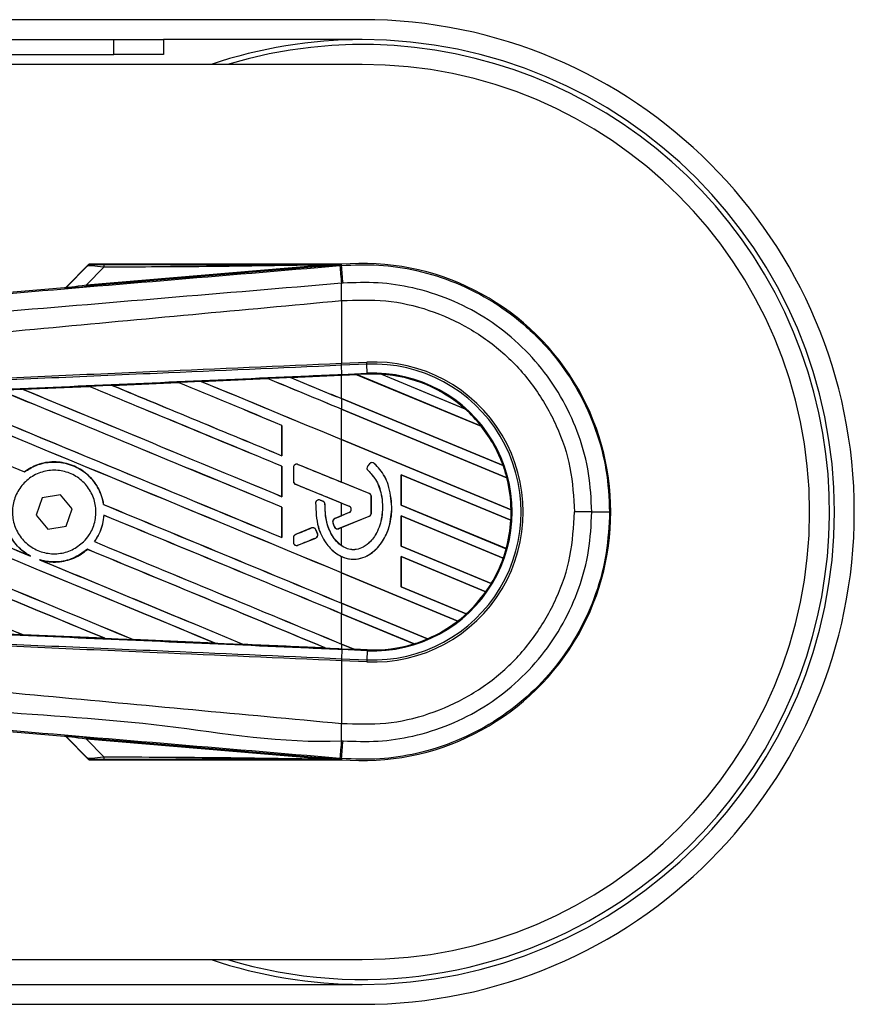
# Model space of a CAD drawing. Header units: millimetres. Extents: x 0 to 420, y 0 to 297.
# Tile 40 of 64: x 216 to 223, y 246 to 254. Entities that reach past the tile are written whole.
import ezdxf

# ---------------------------------------------------------------- set-up
doc = ezdxf.new("R2010")
doc.units = ezdxf.units.MM

msp = doc.modelspace()

# ---------------------------------------------------------------- linework, layer by layer
at = {"color": 7, "linetype": 'Continuous', "lineweight": 25}
for p, q in [((218.90963, 253.94533), (57.27535, 253.94533)), ((58.64924, 253.78369), (216.8892, 253.78369)), ((216.8892, 253.66247), (216.8892, 253.78369)), ((216.8892, 253.78369), (217.29328, 253.78369)), ((217.29328, 253.78369), (217.29328, 253.66247)), ((218.90963, 253.78369), (217.29328, 253.78369)), ((58.64924, 253.66247), (216.8892, 253.66247)), ((217.29328, 253.66247), (216.8892, 253.66247)), ((218.90963, 253.58165), (198.30126, 253.58165)), ((216.6847, 251.95525), (216.50452, 251.77507)), ((216.66708, 251.79137), (218.56365, 251.95128)), ((218.73952, 251.95781), (216.69088, 251.95781)), ((218.56468, 251.93902), (218.56365, 251.95128)), ((218.72757, 251.94729), (218.74069, 251.9484)), ((218.73952, 251.95778), (218.7356, 251.95352)), ((218.73564, 251.95393), (218.7356, 251.95352)), ((218.73564, 251.95393), (218.73952, 251.95781)), ((218.73952, 251.95778), (218.7399, 251.95781)), ((218.73952, 251.95778), (218.73952, 251.95781)), ((218.74069, 251.9484), (218.7399, 251.95781)), ((216.50579, 251.77232), (216.67628, 251.9439)), ((216.80916, 251.93436), (216.66708, 251.79137)), ((218.56468, 251.93902), (216.66811, 251.77911)), ((216.66811, 251.77911), (216.66708, 251.79137)), ((211.69566, 251.36385), (216.48941, 251.76805)), ((216.49069, 251.7653), (216.48941, 251.76805)), ((216.50452, 251.77507), (216.50579, 251.77232)), ((218.74082, 251.66268), (218.74093, 251.66269)), ((218.74082, 251.66268), (218.74082, 251.15385)), ((218.74082, 251.15385), (218.74038, 251.15383)), ((218.74082, 251.15385), (218.94612, 251.16282)), ((218.74157, 251.13671), (218.74082, 251.15385)), ((218.94686, 251.14567), (218.94612, 251.16282)), ((218.74157, 251.13671), (218.74113, 251.13669)), ((218.74434, 251.06314), (218.74113, 251.13669)), ((218.94686, 251.14567), (218.74157, 251.13671)), ((218.74434, 251.06314), (218.95008, 251.07212)), ((218.95008, 251.07212), (218.94686, 251.14567)), ((218.95038, 251.06507), (218.95008, 251.07212)), ((216.87549, 250.97406), (217.41339, 250.99775)), ((217.41339, 250.99775), (217.41345, 250.99772)), ((217.41345, 250.99772), (217.41414, 250.99706)), ((217.60057, 251.00598), (218.13921, 251.02961)), ((217.60066, 251.00595), (217.60057, 251.00598)), ((218.13925, 251.02958), (217.60066, 251.00595)), ((217.60298, 251.00536), (217.60066, 251.00595)), ((218.13921, 251.02961), (218.13925, 251.02958)), ((218.13925, 251.02958), (218.13994, 251.02892)), ((218.32609, 251.03779), (218.74082, 251.05592)), ((218.32615, 251.03777), (218.32609, 251.03779)), ((218.32848, 251.03718), (218.32615, 251.03777)), ((218.86588, 251.06066), (218.74082, 251.0552)), ((218.74082, 251.05592), (218.74465, 251.05608)), ((218.74082, 250.86637), (218.74082, 251.0552)), ((218.74465, 251.05608), (218.86515, 251.06134)), ((218.86518, 251.06133), (218.74465, 251.05606)), ((218.74465, 251.05606), (218.74465, 251.05608)), ((218.95038, 251.06507), (218.86515, 251.06134)), ((219.87747, 250.64203), (218.86515, 251.06134)), ((218.86518, 251.06133), (218.86588, 251.06066)), ((218.86588, 251.06066), (219.87656, 250.64202)), ((219.06475, 251.06422), (219.7445, 250.78266)), ((219.06482, 251.0642), (219.06475, 251.06422)), ((219.06785, 251.06332), (219.06482, 251.0642)), ((219.74167, 250.78421), (219.06785, 251.06332)), ((216.15082, 250.94204), (216.68768, 250.96577)), ((216.15104, 250.94196), (216.15082, 250.94204)), ((216.15331, 250.94138), (216.15104, 250.94196)), ((216.68768, 250.96577), (216.68778, 250.96572)), ((216.68778, 250.96572), (216.68847, 250.96506)), ((216.87562, 250.97401), (216.87549, 250.97406)), ((216.87792, 250.97343), (216.87562, 250.97401)), ((220.05436, 250.32228), (218.74082, 250.86637)), ((218.74082, 250.86599), (218.74082, 250.78044)), ((218.74082, 250.86599), (220.05541, 250.32147)), ((220.08538, 250.2235), (218.74082, 250.78044)), ((218.74082, 250.78006), (220.08466, 250.22342)), ((218.74082, 250.53396), (218.74082, 250.78006)), ((219.74443, 250.78269), (219.74167, 250.78421)), ((219.7445, 250.78266), (219.74443, 250.78269)), ((218.25659, 250.64859), (218.25591, 250.6485)), ((218.25591, 250.6485), (218.25591, 250.40241)), ((218.25659, 250.40176), (218.25659, 250.64859)), ((219.87656, 250.64202), (219.87744, 250.64204)), ((219.87744, 250.64204), (219.87747, 250.64203)), ((220.11969, 249.96282), (218.74082, 250.53396)), ((218.74082, 250.18746), (218.74082, 250.53358)), ((218.74082, 250.53358), (220.12041, 249.96214)), ((218.25591, 250.40241), (218.25659, 250.40176)), ((216.16346, 250.27198), (216.16303, 250.27254)), ((218.25659, 250.31618), (218.25591, 250.31609)), ((218.25591, 250.31609), (218.25591, 250.07)), ((218.25659, 250.06936), (218.25659, 250.31618)), ((218.3497, 250.30707), (218.3497, 250.19466)), ((218.35006, 250.30707), (218.3497, 250.30707)), ((218.35006, 250.30707), (218.35006, 250.19466)), ((218.38668, 250.33167), (218.38681, 250.33201)), ((218.96626, 250.09504), (218.38668, 250.33167)), ((218.96819, 250.33659), (218.9535, 250.31899)), ((218.95377, 250.31876), (218.9535, 250.31899)), ((218.96846, 250.33637), (218.95377, 250.31876)), ((218.95674, 250.2817), (218.9565, 250.28143)), ((218.96846, 250.33637), (218.96819, 250.33659)), ((219.00636, 250.33934), (219.0066, 250.33961)), ((220.05539, 250.32148), (220.05436, 250.32228)), ((220.05541, 250.32147), (220.05539, 250.32148)), ((218.35006, 250.19466), (218.3497, 250.19466)), ((220.11851, 249.87737), (219.22501, 250.24747)), ((219.22501, 250.24747), (219.22501, 250.00061)), ((219.22572, 250.24679), (219.22501, 250.24747)), ((219.22572, 250.24679), (220.11779, 249.87729)), ((219.22572, 250.0007), (219.22572, 250.24679)), ((220.08466, 250.22342), (220.08536, 250.2235)), ((220.08536, 250.2235), (220.08538, 250.2235)), ((218.36659, 250.17006), (218.36645, 250.16973)), ((218.36659, 250.17006), (218.80301, 249.99188)), ((218.96639, 250.09537), (218.74082, 250.18746)), ((216.30766, 250.0587), (216.25741, 249.9181)), ((216.45455, 250.08548), (216.30766, 250.0587)), ((216.55119, 249.97166), (216.45455, 250.08548)), ((218.25591, 250.07), (218.25659, 250.06936)), ((218.56709, 250.04161), (218.56722, 250.04194)), ((218.59009, 250.03199), (218.56709, 250.04161)), ((218.56722, 250.04194), (218.59022, 250.03231)), ((218.59009, 250.03199), (218.59022, 250.03231)), ((218.96626, 250.09504), (218.96639, 250.09537)), ((218.98279, 249.93576), (218.98279, 250.07044)), ((218.98279, 250.07044), (218.98314, 250.07044)), ((218.98314, 249.93576), (218.98314, 250.07044)), ((216.50093, 249.83106), (216.55119, 249.97166)), ((216.80622, 250.00592), (216.80552, 250.00583)), ((218.25659, 249.98377), (218.25591, 249.98368)), ((218.25591, 249.98368), (218.25591, 249.73759)), ((218.25659, 249.73695), (218.25659, 249.98377)), ((218.5303, 250.01864), (218.52995, 250.01866)), ((218.6064, 250.00749), (218.60675, 250.00749)), ((218.74082, 250.01689), (218.80288, 249.99155)), ((218.74082, 249.91506), (218.74082, 250.01689)), ((218.80301, 249.99188), (218.80288, 249.99155)), ((219.15024, 249.98694), (219.15059, 249.98694)), ((219.22501, 250.00061), (219.22572, 250.0007)), ((219.22501, 250.00061), (220.0801, 249.64643)), ((220.07953, 249.64704), (219.22572, 250.0007)), ((220.12039, 249.96215), (220.11969, 249.96282)), ((220.12041, 249.96214), (220.12039, 249.96215)), ((216.25741, 249.9181), (216.35404, 249.80428)), ((216.80925, 249.91822), (216.80991, 249.91757)), ((218.68542, 249.89206), (218.68529, 249.89239)), ((218.80301, 249.94007), (218.68542, 249.89206)), ((218.71742, 249.80956), (218.96626, 249.91116)), ((218.80288, 249.9404), (218.74082, 249.91506)), ((218.74082, 249.81873), (218.96639, 249.91083)), ((218.80301, 249.94007), (218.80288, 249.9404)), ((218.96626, 249.91116), (218.96639, 249.91083)), ((218.98279, 249.93576), (218.98314, 249.93576)), ((220.05628, 249.57074), (219.22501, 249.91506)), ((219.22501, 249.91506), (219.22501, 249.6682)), ((219.22572, 249.91439), (219.22501, 249.91506)), ((219.22572, 249.91439), (220.0555, 249.57068)), ((219.22572, 249.66829), (219.22572, 249.91439)), ((220.11779, 249.87729), (220.11849, 249.87737)), ((220.11849, 249.87737), (220.11851, 249.87737)), ((220.77574, 249.94488), (220.63517, 249.94488)), ((216.35404, 249.80428), (216.50093, 249.83106)), ((218.49668, 249.815), (218.36659, 249.76189)), ((218.49668, 249.815), (218.49654, 249.81533)), ((218.53114, 249.80089), (218.53146, 249.80103)), ((218.54508, 249.76842), (218.53114, 249.80089)), ((218.53146, 249.80103), (218.54541, 249.76856)), ((218.67005, 249.85972), (218.66971, 249.85962)), ((218.6828, 249.82404), (218.68248, 249.82391)), ((218.71742, 249.80956), (218.71755, 249.80923)), ((218.74082, 249.81873), (218.71755, 249.80923)), ((218.74082, 249.67125), (218.74082, 249.81873)), ((218.25591, 249.73759), (218.25659, 249.73695)), ((218.3497, 249.73729), (218.3497, 249.69912)), ((218.35006, 249.73729), (218.3497, 249.73729)), ((218.35006, 249.73729), (218.35006, 249.69912)), ((218.36659, 249.76189), (218.36645, 249.76222)), ((218.38668, 249.67452), (218.53071, 249.73333)), ((218.53071, 249.73333), (218.53085, 249.733)), ((218.54508, 249.76842), (218.54541, 249.76856)), ((216.67419, 249.64172), (216.67463, 249.64116)), ((216.73202, 249.70427), (216.73114, 249.70425)), ((218.35006, 249.69912), (218.3497, 249.69912)), ((218.38668, 249.67452), (218.38681, 249.67419)), ((219.22501, 249.6682), (219.22572, 249.66829)), ((219.22501, 249.6682), (219.95856, 249.36436)), ((219.95808, 249.36494), (219.22572, 249.66829)), ((220.08008, 249.64644), (220.07953, 249.64704)), ((220.0801, 249.64643), (220.08008, 249.64644)), ((216.21268, 249.58676), (216.20389, 249.59078)), ((216.29496, 249.55303), (216.2859, 249.5564)), ((218.74082, 249.4508), (218.74082, 249.58304)), ((219.91447, 249.29707), (219.22501, 249.58265)), ((219.22501, 249.58265), (219.22501, 249.3358)), ((219.22572, 249.58198), (219.22501, 249.58265)), ((219.22572, 249.58198), (219.91359, 249.29705)), ((219.22572, 249.33589), (219.22572, 249.58198)), ((220.0555, 249.57068), (220.05626, 249.57074)), ((220.05626, 249.57074), (220.05628, 249.57074)), ((219.68666, 249.05902), (218.74082, 249.4508)), ((218.74082, 249.45042), (219.68558, 249.05909)), ((218.74082, 249.20433), (218.74082, 249.45042)), ((219.22501, 249.3358), (219.22572, 249.33589)), ((219.22501, 249.3358), (219.75478, 249.11636)), ((219.75434, 249.11692), (219.22572, 249.33589)), ((219.95855, 249.36437), (219.95808, 249.36494)), ((219.95856, 249.36436), (219.95855, 249.36437)), ((219.91359, 249.29705), (219.91445, 249.29707)), ((219.91445, 249.29707), (219.91447, 249.29707)), ((219.44009, 248.91468), (218.74082, 249.20433)), ((218.74082, 249.20395), (218.74082, 249.1184)), ((218.74082, 249.20395), (219.44056, 248.91411)), ((219.33116, 248.87387), (218.74082, 249.1184)), ((218.74082, 249.11801), (219.3296, 248.87413)), ((218.74082, 248.87192), (218.74082, 249.11801)), ((219.75477, 249.11637), (219.75434, 249.11692)), ((219.75478, 249.11636), (219.75477, 249.11637)), ((219.68558, 249.05909), (219.68663, 249.05903)), ((219.68663, 249.05903), (219.68666, 249.05902)), ((216.14942, 248.94855), (216.15026, 248.94783)), ((216.15045, 248.94774), (216.15026, 248.94783)), ((216.81567, 248.91834), (216.15045, 248.94774)), ((216.8155, 248.9184), (216.81264, 248.91921)), ((216.8155, 248.9184), (216.81567, 248.91834)), ((217.04709, 248.90887), (217.04794, 248.90814)), ((217.04803, 248.9081), (217.04794, 248.90814)), ((217.71407, 248.8788), (217.04803, 248.9081)), ((219.44054, 248.91412), (219.44009, 248.91468)), ((219.44056, 248.91411), (219.44054, 248.91412)), ((217.71398, 248.87883), (217.7111, 248.87965)), ((217.71398, 248.87883), (217.71407, 248.8788)), ((217.9445, 248.86941), (217.94535, 248.86867)), ((217.9454, 248.86865), (217.94535, 248.86867)), ((218.61159, 248.83951), (218.6087, 248.84033)), ((218.61159, 248.83951), (218.61166, 248.83948)), ((218.84166, 248.83015), (218.74082, 248.87192)), ((218.74082, 248.87154), (218.84255, 248.8294)), ((218.74082, 248.87154), (218.74082, 248.83384)), ((218.74082, 248.83384), (218.74465, 248.83368)), ((218.74465, 248.83368), (218.74434, 248.82662)), ((218.74465, 248.83368), (218.84255, 248.8294)), ((218.84166, 248.83015), (218.84252, 248.82942)), ((218.95041, 248.82541), (218.84166, 248.83015)), ((218.84252, 248.82942), (218.95038, 248.82471)), ((218.95038, 248.82469), (218.84255, 248.8294)), ((219.3296, 248.87413), (219.33113, 248.87387)), ((219.33113, 248.87387), (219.33116, 248.87387)), ((218.74157, 248.75305), (218.74082, 248.73591)), ((218.74434, 248.82662), (218.74113, 248.75307)), ((218.74113, 248.75307), (218.74157, 248.75305)), ((218.74157, 248.75305), (218.94686, 248.74409)), ((218.95008, 248.81764), (218.74434, 248.82662)), ((218.95008, 248.81764), (218.94686, 248.74409)), ((218.95038, 248.82469), (218.95008, 248.81764)), ((218.95038, 248.82471), (218.95041, 248.82541)), ((218.95038, 248.82471), (218.95038, 248.82469)), ((218.74038, 248.73593), (218.74082, 248.73591)), ((218.74082, 248.73591), (218.74082, 248.22708)), ((218.94612, 248.72694), (218.74082, 248.73591)), ((218.94686, 248.74409), (218.94612, 248.72694)), ((216.48941, 248.12171), (211.69566, 248.52591)), ((218.74082, 248.22708), (218.74093, 248.22707)), ((216.48941, 248.12171), (216.49069, 248.12446)), ((216.50579, 248.11744), (216.50452, 248.11469)), ((216.50452, 248.11469), (216.6847, 247.93451)), ((216.67628, 247.94586), (216.50579, 248.11744)), ((216.66708, 248.09839), (216.66811, 248.11065)), ((216.66811, 248.11065), (218.56468, 247.95074)), ((218.56365, 247.93847), (216.66708, 248.09839)), ((216.66708, 248.09839), (216.80916, 247.9554)), ((218.56365, 247.93847), (218.56468, 247.95074)), ((216.69088, 247.93195), (218.73952, 247.93195)), ((218.74069, 247.94136), (218.72758, 247.94246)), ((218.7356, 247.93624), (218.73952, 247.93198)), ((218.7356, 247.93624), (218.73564, 247.93583)), ((218.73564, 247.93583), (218.73952, 247.93195)), ((218.7399, 247.93195), (218.73952, 247.93198)), ((218.73952, 247.93195), (218.73952, 247.93198)), ((218.74069, 247.94136), (218.7399, 247.93195)), ((198.30126, 246.30811), (218.90963, 246.30811)), ((195.24559, 246.10607), (218.90963, 246.10607)), ((195.23291, 245.94443), (218.90963, 245.94443))]:
    msp.add_line(p, q, dxfattribs=at)
at = {"color": 7, "linetype": 'Continuous', "lineweight": 25, "flags": 128}
for points in [[(218.73564, 251.95393), (218.63932, 251.95245), (218.56365, 251.95128)], [(218.56365, 247.93847), (218.65996, 247.93699), (218.73564, 247.93583)]]:
    msp.add_lwpolyline(points, dxfattribs=at)
at = {"color": 7, "linetype": 'Continuous', "lineweight": 25}
for centre, radius, start, end in [((218.90963, 249.94488), 4.00045, 270, 90), ((218.90963, 249.94488), 3.83881, 90, 108.671718), ((218.90963, 249.94488), 3.79841, 303.81534, 106.774744), ((218.90963, 249.94488), 3.83881, 270, 90), ((218.90963, 249.94488), 3.63677, 270, 90), ((216.89536, 251.93772), 0.08626, 168.482169, 182.228814), ((218.90963, 249.94488), 2.02008, 265.180275, 94.819725), ((10.792, 234.30226), 208.69606, 4.8107087, 4.8503939), ((297.00458, 258.43549), 78.54545, 184.7382817, 184.8437242), ((195.40616, 251.52041), 23.33519, 0.349329, 0.694477), ((216.48865, 251.78946), 0.02425, 274.821363, 314.998361), ((218.99929, 249.94488), 1.2191, 267.5, 92.5), ((218.99929, 249.94488), 1.20193, 267.5, 92.5), ((218.99929, 249.94488), 1.12831, 267.5, 92.5), ((218.99929, 249.94488), 1.12125, 86.653093, 92.5), ((218.99929, 249.94488), 1.12125, 48.346907, 86.653093), ((218.99929, 249.94488), 1.12123, 48.350563, 86.649437), ((218.99929, 249.94488), 1.12054, 48.507547, 86.492453), ((218.99929, 249.94488), 1.12125, 38.444711, 48.346907), ((218.99929, 249.94488), 1.12054, 19.682367, 38.473259), ((218.99929, 249.94488), 1.12123, 19.626296, 38.445888), ((218.99929, 249.94488), 1.12125, 19.625039, 38.444711), ((218.37663, 250.30707), 0.02657, 67.790712, 180), ((218.97418, 250.30174), 0.02692, 140.16689, 228.977091), ((218.97418, 250.30174), 0.02657, 140.16689, 228.977091), ((218.98886, 250.31935), 0.02692, 48.805903, 140.16689), ((218.98886, 250.31935), 0.02657, 48.805903, 140.16689), ((218.99929, 249.94488), 1.12125, 14.388305, 19.625039), ((218.37663, 250.19466), 0.02657, 180, 247.790711), ((218.99929, 249.94488), 1.12054, 0.91722, 14.393139), ((218.99929, 249.94488), 1.12123, 0.882524, 14.388686), ((218.99929, 249.94488), 1.12125, 0.881798, 14.388305), ((218.55683, 250.0171), 0.02657, 67.290493, 176.671349), ((218.57983, 250.00748), 0.02657, 0.034995, 67.290493), ((218.95622, 250.07044), 0.02657, 0, 67.790712), ((218.95622, 250.07044), 0.02692, 0, 67.790712), ((218.79243, 249.96598), 0.02763, 292.209261, 67.790711), ((218.79243, 249.96598), 0.02798, 292.209261, 67.790711), ((218.99929, 249.94488), 1.12125, 356.548142, 0.881798), ((218.69546, 249.86746), 0.02657, 112.209261, 196.934979), ((218.95622, 249.93576), 0.02657, 292.209291, 0), ((218.95622, 249.93576), 0.02692, 292.209291, 0), ((218.99929, 249.94488), 1.12054, 344.585759, 356.541662), ((218.99929, 249.94488), 1.12123, 344.563472, 356.548182), ((218.99929, 249.94488), 1.12125, 344.563069, 356.548142), ((220.80551, 367.74246), 117.79758, 269.9855185, 270.0558104), ((218.50672, 249.7904), 0.02657, 23.245837, 112.209268), ((218.70737, 249.83416), 0.02657, 202.378703, 292.209291), ((218.37663, 249.73729), 0.02657, 112.209268, 180), ((218.52067, 249.75793), 0.02657, 292.209257, 23.245837), ((218.37663, 249.69912), 0.02657, 180, 292.209257), ((218.99929, 249.94488), 1.12125, 340.507577, 344.563069), ((218.99929, 249.94488), 1.12054, 328.831691, 340.491437), ((218.99929, 249.94488), 1.12123, 328.819155, 340.507348), ((218.99929, 249.94488), 1.12125, 328.819021, 340.507577), ((218.99929, 249.94488), 1.12125, 324.707169, 328.819021), ((218.99929, 249.94488), 1.12054, 312.363076, 324.680394), ((218.99929, 249.94488), 1.12123, 312.360129, 324.706662), ((218.99929, 249.94488), 1.12125, 312.360277, 324.707169), ((218.99929, 249.94488), 1.12125, 307.809083, 312.360277), ((218.99929, 249.94488), 1.12054, 293.165044, 307.767518), ((218.99929, 249.94488), 1.12123, 293.17491, 307.808206), ((218.99929, 249.94488), 1.12125, 293.17547, 307.809083), ((218.99929, 249.94488), 1.12125, 287.216511, 293.17547), ((218.99929, 249.94488), 1.12125, 267.5, 287.216511), ((218.99929, 249.94488), 1.12123, 267.5, 287.214901), ((218.99929, 249.94488), 1.12054, 267.5, 287.144323), ((195.40616, 248.36934), 23.3352, 359.305525, 359.650671), ((216.48865, 248.10029), 0.02425, 45.001639, 85.178637), ((288.82652, 242.14395), 70.33836, 175.1535701, 175.2713162), ((10.792, 265.5875), 208.69606, 355.1496061, 355.1892913), ((216.89536, 247.95204), 0.08626, 177.771186, 191.517831), ((218.90963, 249.94488), 3.79841, 253.225256, 303.81534), ((218.90963, 249.94488), 3.83881, 251.328282, 270)]:
    msp.add_arc(centre, radius, start, end, dxfattribs=at)
for centre, major_axis, ratio, start_param, end_param in [((216.87614, 251.95614), (0.17128, 0.00039), 0.0065928, 3.1443057, 4.3211926), ((216.87614, 251.91573), (0.20013, -0.02776), 0.0487304, 1.918813, 3.0956999), ((216.77542, 251.81436), (0.26967, 0.04221), 0.0239119, 3.1183319, 4.2952188), ((216.48737, 251.79221), (0.01021, -0.02199), 0.9999568, 5.9325602, 6.6338104), ((216.77746, 251.79021), (0.28677, 0.0249), 0.0060141, 3.1437754, 4.3206622), ((218.74082, 249.84468), (69.28447, 3.02595), 0.0174384, 1.5891842, 1.5969256), ((218.74082, 249.79319), (69.32451, -28.71734), 0.0080625, 1.5811211, 1.5932852), ((218.74082, 249.79319), (69.28411, -28.7006), 0.0080625, 1.5811349, 1.5932856), ((218.74082, 251.18842), (69.32451, -28.71734), 0.0080625, 4.6992803, 4.7157288), ((218.74082, 249.84468), (69.28447, 3.02595), 0.0174384, 1.5787074, 1.5864581), ((218.74082, 251.18842), (69.28411, -28.7006), 0.0080625, 4.6993054, 4.7157288), ((218.74082, 250.1256), (69.32451, -28.71734), 0.0080625, 1.5741362, 1.5828143), ((218.74082, 250.1256), (69.28411, -28.7006), 0.0080625, 1.5741362, 1.5828089), ((218.74082, 251.52083), (69.32451, -28.71734), 0.0080625, 4.7097464, 4.7157288), ((218.74082, 249.84468), (69.28447, 3.02595), 0.0174384, 1.5700347, 1.575986), ((218.74082, 251.52083), (69.28411, -28.7006), 0.0080625, 4.7097775, 4.7157288), ((218.81218, 251.08328), (0.053, -0.02195), 0.0036879, 0.0095441, 0.0354168), ((218.74082, 250.19119), (69.32451, -28.71734), 0.0080625, 4.6679028, 4.7087439), ((218.74082, 250.19119), (69.28411, -28.7006), 0.0080625, 4.6679124, 4.70873), ((218.74082, 249.12838), (69.32451, -28.71734), 0.0080625, 1.5811211, 1.6142297), ((218.74082, 249.12838), (69.28411, -28.7006), 0.0080625, 1.5811349, 1.6142408), ((218.74082, 250.5236), (69.32451, -28.71734), 0.0080625, 4.6783598, 4.7087439), ((218.74082, 249.84468), (69.28447, 3.02595), 0.0174384, 1.5996611, 1.6073895), ((218.74082, 250.5236), (69.28411, -28.7006), 0.0080625, 4.678374, 4.70873), ((218.74082, 249.46078), (69.32451, -28.71734), 0.0080625, 1.5811211, 1.6037566), ((218.74082, 249.46078), (69.28411, -28.7006), 0.0080625, 1.5811349, 1.6037626), ((218.74082, 250.85601), (69.32451, -28.71734), 0.0080625, 4.6888185, 4.7087439), ((218.74082, 250.85601), (69.28411, -28.7006), 0.0080625, 4.688838, 4.70873), ((218.74082, 249.85879), (69.32451, -28.71734), 0.0080625, 4.657446, 4.6785423), ((218.74082, 249.85879), (69.28411, -28.7006), 0.0080625, 4.657452, 4.6785144), ((218.74082, 248.79597), (69.32451, -28.71734), 0.0080625, 1.5741362, 1.6247061), ((218.74082, 248.79597), (69.28411, -28.7006), 0.0080625, 1.5741362, 1.6247216), ((218.74082, 247.46634), (69.32451, -28.71734), 0.0080625, 1.6019097, 1.6666749), ((218.74082, 247.46634), (69.28411, -28.7006), 0.0080625, 1.6019696, 1.6666926), ((218.74082, 248.86156), (69.32451, -28.71734), 0.0080625, 4.6260612, 4.6913082), ((218.74082, 248.86156), (69.28411, -28.7006), 0.0080625, 4.6260664, 4.6912803), ((218.74082, 247.79874), (69.32451, -28.71734), 0.0080625, 1.5889473, 1.6561698), ((218.74082, 247.79874), (69.28411, -28.7006), 0.0080625, 1.5889989, 1.6561903), ((218.74082, 249.19397), (69.32451, -28.71734), 0.0080625, 4.6365269, 4.6792527), ((218.74082, 249.19397), (69.28411, -28.7006), 0.0080625, 4.6365302, 4.6791045), ((218.74082, 250.84094), (69.32452, -28.30608), 0.0080793, 4.7105814, 4.7156879), ((218.74082, 248.52915), (69.32451, -28.71734), 0.0080625, 4.6335933, 4.6783545), ((218.74082, 248.52915), (69.28411, -28.7006), 0.0080625, 4.6335606, 4.6783179), ((218.74082, 249.36342), (69.32452, -28.30608), 0.0080793, 1.5740952, 1.5794954), ((218.74082, 249.85879), (69.32451, -28.71734), 0.0080625, 4.6878089, 4.7157288), ((218.74082, 249.85879), (69.28411, -28.7006), 0.0080625, 4.6878027, 4.7157288), ((218.74082, 248.46356), (69.32451, -28.71734), 0.0080625, 1.5741362, 1.6020023), ((218.74082, 248.46356), (69.28411, -28.7006), 0.0080625, 1.5741362, 1.602009), ((218.74082, 250.56853), (69.32452, 28.30604), 0.0080793, 4.7082891, 4.7090901), ((218.74082, 250.56853), (69.32452, 28.30605), 0.0080793, 4.70369, 4.7055665), ((218.74082, 249.16526), (69.32452, 28.30604), 0.0080793, 1.5705262, 1.5726039), ((218.74082, 248.13115), (69.32451, -28.71734), 0.0080625, 1.5759992, 1.6039513), ((218.74082, 248.13115), (69.28411, -28.7006), 0.0080625, 1.576043, 1.6039624), ((218.74082, 249.52638), (69.32451, -28.71734), 0.0080625, 4.6867355, 4.7157288), ((218.74082, 249.52638), (69.28411, -28.7006), 0.0080625, 4.6867314, 4.7157288), ((218.74082, 249.19397), (69.32451, -28.71734), 0.0080625, 4.6803096, 4.7042548), ((218.74082, 249.19397), (69.28411, -28.7006), 0.0080625, 4.6804198, 4.7042351), ((218.74082, 250.04507), (69.28447, -3.02595), 0.0174384, 4.6757396, 4.6853172), ((218.74082, 250.04507), (69.28447, -3.02595), 0.0174384, 4.6887021, 4.6982878), ((218.74082, 250.04507), (69.28447, -3.02595), 0.0174384, 4.7016568, 4.7112438), ((218.90801, 248.8023), (0.06549, -0.02713), 0.0029846, 3.1508455, 3.1767181), ((216.48737, 248.09755), (-0.01021, -0.02199), 0.9999568, 2.7909675, 3.4922178), ((216.77746, 248.09955), (0.28677, -0.0249), 0.0060141, 1.9625231, 3.1394099), ((216.77542, 248.0754), (0.26967, -0.04221), 0.0239119, 1.9879665, 3.1648534), ((216.87614, 247.97403), (0.20013, 0.02776), 0.0487304, 3.1874854, 4.3643723), ((216.87614, 247.93362), (0.17128, -0.00039), 0.0065928, 1.9619927, 3.1388796)]:
    msp.add_ellipse(centre, major_axis=major_axis, ratio=ratio, start_param=start_param, end_param=end_param, dxfattribs=at)
for points, knots in [([(216.70486, 251.95574), (216.69885, 251.95504), (216.68814, 251.95379), (216.67991, 251.94693), (216.67628, 251.9439)], [0, 0, 0, 0, 0.56, 1, 1, 1, 1]), ([(216.67628, 251.9439), (216.67689, 251.94505), (216.67797, 251.94711), (216.68264, 251.95276), (216.6847, 251.95525)], [0, 0, 0, 0, 0.5593923, 1, 1, 1, 1]), ([(216.69088, 251.95781), (216.69015, 251.95776), (216.68845, 251.95763), (216.68629, 251.95666), (216.68513, 251.95563), (216.6847, 251.95525)], [0, 0, 0, 0, 0.3193957, 0.7481913, 1, 1, 1, 1]), ([(216.69088, 251.95781), (216.69494, 251.95742), (216.70219, 251.95673), (216.70404, 251.95604), (216.70486, 251.95574)], [0, 0, 0, 0, 0.56058603, 1, 1, 1, 1]), ([(218.56365, 251.95128), (218.2361, 251.94621), (217.65122, 251.93714), (217.06644, 251.93521), (216.80916, 251.93436)], [0, 0, 0, 0, 0.5600252, 1, 1, 1, 1]), ([(216.81083, 251.95494), (217.17025, 251.95477), (217.81209, 251.95447), (218.45343, 251.9541), (218.73564, 251.95393)], [0, 0, 0, 0, 0.55997278, 1, 1, 1, 1]), ([(218.7356, 251.95352), (218.73451, 251.95342), (218.73171, 251.95318), (218.72627, 251.95271), (218.71808, 251.95201), (218.70586, 251.95097), (218.68765, 251.94942), (218.6605, 251.94712), (218.61857, 251.94357), (218.58522, 251.94076), (218.56468, 251.93902)], [0, 0, 0, 0, 0.0199034, 0.0510155, 0.0969562, 0.1650388, 0.266176, 0.4166536, 0.6407761, 1, 1, 1, 1]), ([(218.74069, 251.9484), (218.84187, 251.95249), (219.04663, 251.96077), (219.36066, 251.91254), (219.67621, 251.81414), (219.97781, 251.65952), (220.2517, 251.45487), (220.48511, 251.20933), (220.67603, 250.92552), (220.81418, 250.61657), (220.90341, 250.28567), (220.91459, 250.05959), (220.92026, 249.94493)], [0, 0, 0, 0, 0.0912304, 0.1846225, 0.285093, 0.3884772, 0.4889466, 0.5923296, 0.6927987, 0.7961814, 0.8966347, 1, 1, 1, 1]), ([(211.70197, 251.35804), (212.61103, 251.43397), (213.99587, 251.54963), (215.86192, 251.70615), (217.29442, 251.82653), (218.24993, 251.90705), (218.72757, 251.94729)], [0, 0, 0, 0, 0.3890527, 0.5926729, 0.7963808, 1, 1, 1, 1]), ([(218.73965, 251.80325), (218.73964, 251.80325), (218.2609, 251.76313), (217.30332, 251.68211), (215.86752, 251.56159), (213.99827, 251.40476), (212.61124, 251.28892), (211.70118, 251.21292)], [0, 0, 0, 0, 0.0000007, 0.2037107, 0.4074721, 0.6112331, 1, 1, 1, 1]), ([(218.75286, 251.80436), (218.74846, 251.8037), (218.74406, 251.80303), (218.73965, 251.80325), (218.73965, 251.80325)], [0, 0, 0, 0, 0.9996347, 1, 1, 1, 1]), ([(220.77574, 249.94488), (220.77052, 250.04978), (220.76007, 250.25957), (220.67841, 250.5655), (220.54949, 250.85349), (220.37388, 251.1162), (220.15614, 251.34501), (219.90368, 251.53486), (219.62238, 251.67885), (219.33081, 251.77067), (219.0379, 251.81556), (218.84788, 251.8081), (218.75286, 251.80436)], [0, 0, 0, 0, 0.1019155, 0.2038336, 0.305753, 0.4076712, 0.509602, 0.6115312, 0.7134615, 0.8153929, 0.9076964, 1, 1, 1, 1]), ([(211.70179, 250.97159), (211.72894, 250.97595), (211.89648, 251.00284), (212.6316, 251.07768), (214.14199, 251.23364), (216.32113, 251.43888), (217.93393, 251.58805), (218.74082, 251.66268)], [0, 0, 0, 0, 0.0117013, 0.0722088, 0.3141935, 0.6568871, 1, 1, 1, 1]), ([(218.74093, 251.66269), (218.86091, 251.66697), (219.10125, 251.67555), (219.45527, 251.59526), (219.78435, 251.44619), (220.07698, 251.23363), (220.31799, 250.96342), (220.49781, 250.64996), (220.61401, 250.30541), (220.62812, 250.06496), (220.63517, 249.94488)], [0, 0, 0, 0, 0.1248804, 0.2501396, 0.3746494, 0.4998125, 0.6247642, 0.7495577, 0.8749238, 1, 1, 1, 1]), ([(211.70434, 250.84702), (211.95401, 250.85791), (212.50659, 250.882), (213.36351, 250.91937), (214.27487, 250.95911), (214.95912, 250.98895), (215.6434, 251.01879), (216.32768, 251.04863), (217.436, 251.09696), (218.24038, 251.13203), (218.74038, 251.15383)], [0, 0, 0, 0, 0.1067875, 0.2363437, 0.3660006, 0.49568, 0.5280684, 0.6576246, 0.7871807, 1, 1, 1, 1]), ([(218.74113, 251.13669), (218.24118, 251.11488), (217.43688, 251.0798), (216.32868, 251.03147), (215.64447, 251.00162), (214.96025, 250.97178), (214.27607, 250.94194), (213.36481, 250.9022), (212.50798, 250.86482), (211.95545, 250.84072), (211.70581, 250.82984)], [0, 0, 0, 0, 0.2128192, 0.3423754, 0.4719315, 0.5043199, 0.6339993, 0.7636563, 0.8932125, 1, 1, 1, 1]), ([(211.79722, 250.75365), (212.05876, 250.76552), (212.67627, 250.79355), (213.47303, 250.82947), (214.36507, 250.86952), (215.25785, 250.90942), (216.33005, 250.95704), (217.40287, 251.00439), (218.20774, 251.0397), (218.65491, 251.05923), (218.74434, 251.06314)], [0, 0, 0, 0, 0.1133009, 0.26751, 0.3446127, 0.4988218, 0.6530308, 0.8072398, 0.9614489, 1, 1, 1, 1]), ([(217.41345, 250.99772), (217.41015, 250.99757), (217.23086, 250.98968), (217.05159, 250.98177), (216.87562, 250.97401)], [0, 0, 0, 0, 0.01836392, 1, 1, 1, 1]), ([(217.60057, 251.00598), (217.58849, 251.00544), (217.52609, 251.0027), (217.4637, 250.99996), (217.41339, 250.99775)], [0, 0, 0, 0, 0.1936854, 1, 1, 1, 1]), ([(218.32609, 251.03779), (218.31401, 251.03726), (218.25171, 251.03453), (218.18942, 251.0318), (218.13921, 251.02961)], [0, 0, 0, 0, 0.1939728, 1, 1, 1, 1]), ([(218.74465, 251.05606), (218.65524, 251.05216), (218.51574, 251.04607), (218.37624, 251.03996), (218.32615, 251.03777)], [0, 0, 0, 0, 0.6409226, 1, 1, 1, 1]), ([(218.74465, 251.05608), (218.74464, 251.05621), (218.74463, 251.05647), (218.74457, 251.05786), (218.74447, 251.06004), (218.74438, 251.0621), (218.74434, 251.06314)], [0, 0, 0, 0, 0.2238785, 0.4825856, 0.7412928, 1, 1, 1, 1]), ([(216.15082, 250.94204), (216.13873, 250.9415), (216.07582, 250.93872), (216.01291, 250.93593), (215.96208, 250.93368)], [0, 0, 0, 0, 0.1920833, 1, 1, 1, 1]), ([(216.68778, 250.96572), (216.56887, 250.96046), (216.38994, 250.95255), (216.21104, 250.94462), (216.15104, 250.94196)], [0, 0, 0, 0, 0.6645692, 1, 1, 1, 1]), ([(216.87549, 250.97406), (216.8634, 250.97352), (216.8008, 250.97076), (216.7382, 250.968), (216.68768, 250.96577)], [0, 0, 0, 0, 0.19305367, 1, 1, 1, 1]), ([(216.80622, 250.00592), (216.80444, 250.01603), (216.79476, 250.07096), (216.75427, 250.16639), (216.66156, 250.26977), (216.53935, 250.3368), (216.40244, 250.35901), (216.26997, 250.33792), (216.19693, 250.29326), (216.16303, 250.27254)], [0, 0, 0, 0, 0.037003, 0.2010348, 0.3650919, 0.5292097, 0.6934103, 0.8576873, 1, 1, 1, 1]), ([(216.16346, 250.27198), (216.19388, 250.2909), (216.26312, 250.33398), (216.39085, 250.3581), (216.52818, 250.33973), (216.65211, 250.27617), (216.74747, 250.17544), (216.79223, 250.07789), (216.803, 250.0195), (216.80552, 250.00583)], [0, 0, 0, 0, 0.1286936, 0.2929509, 0.4572451, 0.621517, 0.7857166, 0.9498324, 1, 1, 1, 1]), ([(216.6433, 249.70364), (216.61353, 249.67945), (216.55398, 249.63107), (216.4406, 249.60118), (216.32506, 249.6081), (216.21795, 249.65354), (216.13202, 249.73172), (216.07681, 249.83398), (216.05858, 249.94868), (216.07933, 250.06292), (216.13668, 250.16385), (216.2242, 250.24013), (216.33208, 250.28317), (216.44817, 250.28807), (216.55935, 250.25425), (216.65306, 250.1855), (216.71868, 250.08965), (216.74896, 249.97739), (216.74004, 249.86193), (216.70034, 249.76766), (216.65915, 249.72143), (216.6433, 249.70364)], [0, 0, 0, 0, 0.0537008, 0.107401, 0.161118, 0.214849, 0.268575, 0.3222758, 0.3759418, 0.429583, 0.4832243, 0.5368906, 0.5905915, 0.6443177, 0.6980486, 0.7517655, 0.8054595, 0.8591318, 0.9127903, 0.9664454, 1, 1, 1, 1]), ([(218.38681, 250.33201), (218.38395, 250.33286), (218.37817, 250.3346), (218.369, 250.33341), (218.36071, 250.32944), (218.35425, 250.3229), (218.35035, 250.31508), (218.3499, 250.30956), (218.3497, 250.30707)], [0, 0, 0, 0, 0.1692483, 0.3414713, 0.5136948, 0.6859172, 0.858137, 1, 1, 1, 1]), ([(218.95674, 250.2817), (218.97827, 250.25851), (219.02953, 250.20329), (219.07328, 250.07665), (219.07872, 249.9303), (219.04422, 249.7977), (218.98567, 249.7086), (218.92333, 249.65912), (218.86503, 249.63758), (218.81256, 249.63727), (218.76358, 249.65453), (218.70425, 249.69544), (218.64926, 249.77203), (218.61044, 249.88336), (218.60782, 249.96392), (218.6064, 250.00749)], [0, 0, 0, 0, 0.0744353, 0.177241, 0.3086024, 0.4174643, 0.4963546, 0.5570675, 0.6030224, 0.6410452, 0.6789529, 0.7243011, 0.8099663, 0.8972232, 1, 1, 1, 1]), ([(218.9565, 250.28143), (218.97801, 250.25827), (219.02922, 250.20311), (219.07293, 250.07659), (219.07836, 249.93036), (219.04391, 249.79788), (218.98542, 249.70886), (218.92319, 249.65947), (218.86499, 249.63792), (218.81271, 249.63768), (218.77194, 249.6517), (218.74962, 249.66572), (218.74082, 249.67125)], [0, 0, 0, 0, 0.1057973, 0.2519537, 0.4387447, 0.5935245, 0.7056507, 0.7919163, 0.8571803, 0.9111569, 0.9649703, 1, 1, 1, 1]), ([(219.15024, 249.98694), (219.14435, 250.04798), (219.13392, 250.15596), (219.07155, 250.27481), (219.02229, 250.32357), (219.00636, 250.33934)], [0, 0, 0, 0, 0.4680217, 0.8279478, 1, 1, 1, 1]), ([(219.15059, 249.98694), (219.1447, 250.04802), (219.13427, 250.15608), (219.07183, 250.27502), (219.02254, 250.32383), (219.0066, 250.33961)], [0, 0, 0, 0, 0.4679981, 0.8279401, 1, 1, 1, 1]), ([(218.3497, 250.19466), (218.35, 250.19164), (218.35059, 250.18558), (218.35523, 250.17755), (218.36092, 250.17232), (218.36506, 250.17038), (218.36645, 250.16973)], [0, 0, 0, 0, 0.28447462, 0.56945132, 0.85443039, 1, 1, 1, 1]), ([(218.56722, 250.04194), (218.56437, 250.04282), (218.55861, 250.0446), (218.54944, 250.0435), (218.54111, 250.03961), (218.53458, 250.03313), (218.53084, 250.02574), (218.53021, 250.0207), (218.52995, 250.01866)], [0, 0, 0, 0, 0.1734899, 0.3501499, 0.52681, 0.7034698, 0.8801287, 1, 1, 1, 1]), ([(218.60675, 250.00749), (218.60645, 250.01052), (218.60586, 250.01657), (218.60121, 250.02459), (218.59558, 250.02976), (218.59154, 250.03169), (218.59022, 250.03231)], [0, 0, 0, 0, 0.2867523, 0.5740178, 0.8612836, 1, 1, 1, 1]), ([(218.52995, 250.01866), (218.53217, 249.95235), (218.53599, 249.83806), (218.60209, 249.69896), (218.67395, 249.62002), (218.72397, 249.59236), (218.74082, 249.58304)], [0, 0, 0, 0, 0.3858589, 0.6649336, 0.8871478, 1, 1, 1, 1]), ([(218.5303, 250.01864), (218.53255, 249.9524), (218.53642, 249.83831), (218.60225, 249.6986), (218.68151, 249.61414), (218.76305, 249.56913), (218.84193, 249.55707), (218.91775, 249.57155), (218.99734, 249.61419), (219.07647, 249.69827), (219.13844, 249.82873), (219.14618, 249.93252), (219.15024, 249.98694)], [0, 0, 0, 0, 0.1653636, 0.2847889, 0.379918, 0.4532243, 0.5152242, 0.5771012, 0.6445431, 0.7395039, 0.8633961, 1, 1, 1, 1]), ([(218.74082, 249.67125), (218.72365, 249.6866), (218.6771, 249.72821), (218.62108, 249.83163), (218.60756, 249.93435), (218.60687, 249.99694), (218.60675, 250.00749)], [0, 0, 0, 0, 0.1837852, 0.4983769, 0.9154383, 1, 1, 1, 1]), ([(218.74082, 249.58304), (218.76636, 249.57382), (218.81637, 249.55576), (218.89637, 249.56473), (218.97105, 249.5969), (219.048, 249.66172), (219.11876, 249.77456), (219.14811, 249.89346), (219.15011, 249.96888), (219.15059, 249.98694)], [0, 0, 0, 0, 0.1181192, 0.2313231, 0.3438681, 0.4724961, 0.6678894, 0.9204553, 1, 1, 1, 1]), ([(215.99797, 249.92122), (215.99864, 249.9127), (216.00285, 249.85882), (216.03271, 249.76186), (216.10699, 249.65582), (216.17443, 249.61056), (216.20389, 249.59078)], [0, 0, 0, 0, 0.06334465, 0.40073353, 0.73819073, 1, 1, 1, 1]), ([(216.21268, 249.58676), (216.18898, 249.60135), (216.12642, 249.63984), (216.04903, 249.73344), (216.00713, 249.83781), (216.00061, 249.90221), (215.99868, 249.92131)], [0, 0, 0, 0, 0.20128692, 0.53121859, 0.86098152, 1, 1, 1, 1]), ([(216.80925, 249.91822), (216.8023, 249.87287), (216.79052, 249.79592), (216.74842, 249.73093), (216.73114, 249.70425)], [0, 0, 0, 0, 0.5894269, 1, 1, 1, 1]), ([(216.73202, 249.70427), (216.74571, 249.72526), (216.78428, 249.78444), (216.80523, 249.86043), (216.80943, 249.91167), (216.80991, 249.91757)], [0, 0, 0, 0, 0.3272237, 0.9225469, 1, 1, 1, 1]), ([(218.68529, 249.89239), (218.68264, 249.891), (218.67731, 249.88819), (218.67159, 249.88093), (218.66847, 249.87231), (218.66834, 249.86489), (218.6694, 249.86079), (218.66971, 249.85962)], [0, 0, 0, 0, 0.2240403, 0.4520934, 0.6801462, 0.9081986, 1, 1, 1, 1]), ([(220.92026, 249.94493), (220.91489, 249.8335), (220.904, 249.60741), (220.81635, 249.27929), (220.67764, 248.96715), (220.48914, 248.68546), (220.25418, 248.4371), (219.98327, 248.23365), (219.67929, 248.07688), (219.36615, 247.97843), (219.04907, 247.92918), (218.84429, 247.93727), (218.74069, 247.94136)], [0, 0, 0, 0, 0.10046502, 0.20384345, 0.30430944, 0.40768894, 0.50815524, 0.61153497, 0.71200234, 0.81538328, 0.9066108, 1, 1, 1, 1]), ([(218.74093, 248.22707), (218.86091, 248.22279), (219.10125, 248.21421), (219.45527, 248.2945), (219.78435, 248.44357), (220.07698, 248.65613), (220.31799, 248.92634), (220.49781, 249.2398), (220.61401, 249.58435), (220.62812, 249.8248), (220.63517, 249.94488)], [0, 0, 0, 0, 0.1248804, 0.2501396, 0.3746494, 0.4998125, 0.6247642, 0.7495577, 0.8749238, 1, 1, 1, 1]), ([(218.75286, 248.0854), (218.84788, 248.08166), (219.0379, 248.07419), (219.33081, 248.11909), (219.62238, 248.21091), (219.90368, 248.3549), (220.15614, 248.54475), (220.37388, 248.77356), (220.54949, 249.03627), (220.67841, 249.32426), (220.76007, 249.63019), (220.77052, 249.83998), (220.77574, 249.94488)], [0, 0, 0, 0, 0.0923036, 0.1846071, 0.2865385, 0.3884688, 0.490398, 0.5923288, 0.694247, 0.7961664, 0.8980845, 1, 1, 1, 1]), ([(218.53146, 249.80103), (218.53003, 249.80365), (218.52713, 249.80893), (218.51976, 249.81452), (218.5111, 249.81748), (218.50298, 249.8175), (218.49833, 249.81593), (218.49654, 249.81533)], [0, 0, 0, 0, 0.2131585, 0.4303443, 0.6475311, 0.8647193, 1, 1, 1, 1]), ([(218.66971, 249.85962), (218.67066, 249.85658), (218.67256, 249.85049), (218.67668, 249.83853), (218.68016, 249.82974), (218.68248, 249.82391)], [0, 0, 0, 0, 0.2520744, 0.5041484, 1, 1, 1, 1]), ([(218.67005, 249.85972), (218.671, 249.85668), (218.6729, 249.85059), (218.67701, 249.83864), (218.6805, 249.82986), (218.6828, 249.82404)], [0, 0, 0, 0, 0.2522974, 0.5045943, 1, 1, 1, 1]), ([(218.68248, 249.82391), (218.68387, 249.82127), (218.68669, 249.81594), (218.69398, 249.81024), (218.7026, 249.80716), (218.71085, 249.807), (218.71563, 249.8086), (218.71755, 249.80923)], [0, 0, 0, 0, 0.21127724, 0.4263684, 0.64145986, 0.85655164, 1, 1, 1, 1]), ([(218.36645, 249.76222), (218.36381, 249.76083), (218.35847, 249.75803), (218.35278, 249.75077), (218.35003, 249.74349), (218.34979, 249.73888), (218.3497, 249.73729)], [0, 0, 0, 0, 0.2798496, 0.5648212, 0.8497894, 1, 1, 1, 1]), ([(218.53085, 249.733), (218.53349, 249.73439), (218.53883, 249.7372), (218.54455, 249.74447), (218.54766, 249.75307), (218.54784, 249.76153), (218.54613, 249.76647), (218.54541, 249.76856)], [0, 0, 0, 0, 0.2084961, 0.420751, 0.6330051, 0.8452581, 1, 1, 1, 1]), ([(216.67419, 249.64172), (216.63727, 249.61479), (216.56327, 249.56082), (216.42627, 249.53212), (216.33262, 249.5424), (216.28748, 249.55593), (216.2859, 249.5564)], [0, 0, 0, 0, 0.3283471, 0.658119, 0.9880092, 1, 1, 1, 1]), ([(216.29496, 249.55303), (216.31757, 249.54797), (216.38475, 249.53292), (216.50117, 249.54249), (216.60685, 249.58619), (216.65847, 249.62805), (216.67463, 249.64116)], [0, 0, 0, 0, 0.1712904, 0.5087548, 0.8462025, 1, 1, 1, 1]), ([(218.3497, 249.69912), (218.35, 249.6961), (218.35059, 249.69005), (218.35523, 249.68199), (218.36206, 249.67585), (218.37058, 249.67238), (218.37925, 249.67179), (218.38448, 249.67345), (218.38681, 249.67419)], [0, 0, 0, 0, 0.1719146, 0.3441327, 0.5163521, 0.6885744, 0.8607991, 1, 1, 1, 1]), ([(218.74434, 248.82662), (218.65491, 248.83053), (218.20774, 248.85006), (217.40287, 248.88537), (216.33005, 248.93272), (215.25785, 248.98034), (214.36507, 249.02023), (213.47303, 249.06029), (212.64665, 249.09755), (211.99963, 249.12692), (211.70855, 249.14014)], [0, 0, 0, 0, 0.0380636, 0.1903223, 0.342581, 0.4948397, 0.6470984, 0.723226, 0.8754847, 1, 1, 1, 1]), ([(218.74038, 248.73593), (218.24038, 248.75773), (217.436, 248.7928), (216.32768, 248.84113), (215.6434, 248.87097), (214.95912, 248.90081), (214.27487, 248.93065), (213.36351, 248.97039), (212.50659, 249.00775), (211.95401, 249.03185), (211.70434, 249.04274)], [0, 0, 0, 0, 0.2128192, 0.3423754, 0.4719316, 0.50432, 0.6339994, 0.7636564, 0.8932125, 1, 1, 1, 1]), ([(211.70581, 249.05992), (211.95545, 249.04903), (212.50798, 249.02494), (213.36481, 248.98756), (214.27607, 248.94782), (214.96025, 248.91798), (215.64447, 248.88814), (216.32868, 248.85829), (217.43688, 248.80996), (218.24118, 248.77488), (218.74113, 248.75307)], [0, 0, 0, 0, 0.1067875, 0.2363437, 0.3660007, 0.4956801, 0.5280685, 0.6576247, 0.7871808, 1, 1, 1, 1]), ([(211.70179, 248.91817), (211.72894, 248.91381), (211.89648, 248.88692), (212.6316, 248.81208), (214.14199, 248.65612), (216.32113, 248.45088), (217.93393, 248.30171), (218.74082, 248.22708)], [0, 0, 0, 0, 0.0117013, 0.0722088, 0.3141935, 0.6568871, 1, 1, 1, 1]), ([(215.91647, 248.9581), (215.92855, 248.95757), (215.98898, 248.95489), (216.06697, 248.95144), (216.13288, 248.94852), (216.15045, 248.94774)], [0, 0, 0, 0, 0.1549567, 0.7747838, 1, 1, 1, 1]), ([(216.15026, 248.94783), (216.21053, 248.94516), (216.43224, 248.93534), (216.65401, 248.92554), (216.8155, 248.9184)], [0, 0, 0, 0, 0.2718129, 1, 1, 1, 1]), ([(216.81567, 248.91834), (216.82775, 248.91781), (216.88818, 248.91514), (216.96564, 248.91173), (217.03101, 248.90885), (217.04803, 248.9081)], [0, 0, 0, 0, 0.1560477, 0.7802389, 1, 1, 1, 1]), ([(217.04794, 248.90814), (217.16648, 248.90292), (217.38847, 248.89314), (217.6105, 248.88338), (217.71398, 248.87883)], [0, 0, 0, 0, 0.5339744, 1, 1, 1, 1]), ([(217.71407, 248.8788), (217.72616, 248.87827), (217.78658, 248.87562), (217.86369, 248.87223), (217.92872, 248.86938), (217.9454, 248.86865)], [0, 0, 0, 0, 0.1567286, 0.7836435, 1, 1, 1, 1]), ([(217.94535, 248.86867), (218.12237, 248.86092), (218.34445, 248.85118), (218.56654, 248.84148), (218.61159, 248.83951)], [0, 0, 0, 0, 0.7971164, 1, 1, 1, 1]), ([(218.61166, 248.83948), (218.57397, 248.84113), (218.35188, 248.85084), (218.1298, 248.86057), (217.9454, 248.86865)], [0, 0, 0, 0, 0.1696977, 1, 1, 1, 1]), ([(218.61166, 248.83948), (218.62374, 248.83896), (218.6668, 248.83708), (218.70985, 248.8352), (218.74082, 248.83384)], [0, 0, 0, 0, 0.2806447, 1, 1, 1, 1]), ([(211.70118, 248.67684), (212.61126, 248.60246), (213.99834, 248.4891), (215.8674, 248.32039), (217.30379, 248.23742), (218.25988, 248.06237), (218.73964, 248.08651), (218.73965, 248.08651)], [0, 0, 0, 0, 0.3887669, 0.5925279, 0.7962893, 0.9999993, 1, 1, 1, 1]), ([(218.72758, 247.94246), (218.24993, 247.98271), (217.29463, 248.06321), (215.86212, 248.18359), (213.99607, 248.34011), (212.61103, 248.45579), (211.70197, 248.53172)], [0, 0, 0, 0, 0.2036202, 0.4072406, 0.6109477, 1, 1, 1, 1]), ([(218.73965, 248.08651), (218.73965, 248.08651), (218.74405, 248.08614), (218.74846, 248.08577), (218.75286, 248.0854)], [0, 0, 0, 0, 0.0003655, 1, 1, 1, 1]), ([(216.80916, 247.9554), (217.13662, 247.95403), (217.72141, 247.95159), (218.30629, 247.94248), (218.56365, 247.93847)], [0, 0, 0, 0, 0.5599741, 1, 1, 1, 1]), ([(218.56468, 247.95074), (218.5812, 247.94934), (218.63012, 247.94521), (218.68765, 247.94036), (218.72756, 247.93693), (218.7356, 247.93624)], [0, 0, 0, 0, 0.2892673, 0.8568296, 1, 1, 1, 1]), ([(216.67628, 247.94586), (216.68102, 247.94211), (216.68948, 247.93541), (216.70016, 247.93445), (216.70486, 247.93402)], [0, 0, 0, 0, 0.56, 1, 1, 1, 1]), ([(216.6847, 247.93451), (216.6821, 247.93766), (216.67746, 247.94327), (216.67664, 247.94507), (216.67628, 247.94586)], [0, 0, 0, 0, 0.560586, 1, 1, 1, 1]), ([(216.6847, 247.93451), (216.68525, 247.93403), (216.68655, 247.93292), (216.68876, 247.93208), (216.69031, 247.93198), (216.69088, 247.93195)], [0, 0, 0, 0, 0.3193957, 0.7481913, 1, 1, 1, 1]), ([(216.70486, 247.93402), (216.70361, 247.93363), (216.70139, 247.93294), (216.6941, 247.93225), (216.69088, 247.93195)], [0, 0, 0, 0, 0.5593923, 1, 1, 1, 1]), ([(218.73564, 247.93583), (218.37647, 247.93562), (217.73513, 247.93524), (217.09324, 247.93495), (216.81083, 247.93482)], [0, 0, 0, 0, 0.5600269, 1, 1, 1, 1])]:
    msp.add_open_spline(points, degree=3, knots=knots, dxfattribs=at)
for points in [[(218.74113, 251.13669), (218.74108, 251.13787), (218.74097, 251.14024), (218.74079, 251.1445), (218.74059, 251.14907), (218.74045, 251.15224), (218.74038, 251.15383)], [(218.74113, 248.75307), (218.74108, 248.75189), (218.74097, 248.74952), (218.74079, 248.74526), (218.74059, 248.74069), (218.74045, 248.73751), (218.74038, 248.73593)]]:
    msp.add_open_spline(points, degree=3, dxfattribs=at)

doc.saveas('drawing.dxf')
